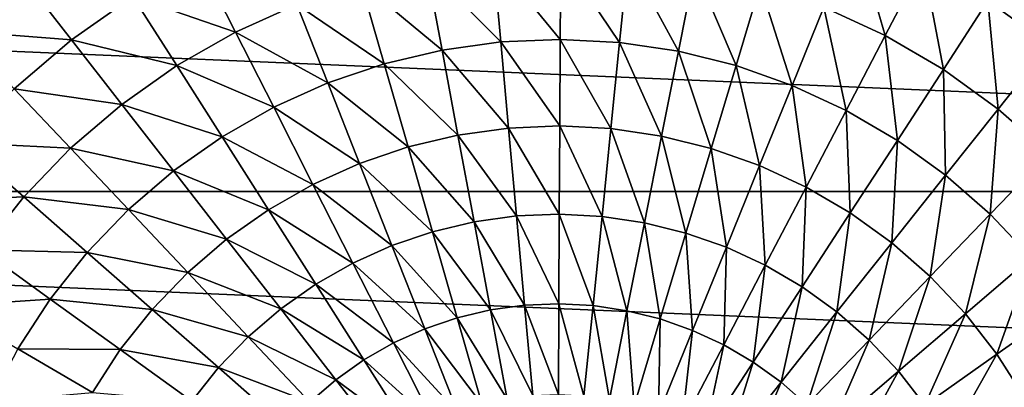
# Model space of a CAD drawing. Header units: millimetres. Extents: x -43.6 to 43.6, y -43.6 to 43.6.
# Tile 244 of 256: x -4.1 to 3.4, y 2.1 to 5. Entities that reach past the tile are written whole.
import ezdxf

# ---------------------------------------------------------------- set-up
doc = ezdxf.new("R2010")
doc.units = ezdxf.units.MM
doc.header["$LTSCALE"] = 52.148148
doc.layers.add('143', color=7, linetype='CONTINUOUS')
doc.layers.add('146', color=7, linetype='CONTINUOUS')

msp = doc.modelspace()

# ---------------------------------------------------------------- linework, layer by layer
at = {"layer": '143', "color": 9, "linetype": 'Continuous', "true_color": 0xc2bdad}
for points in [[(-20.8063, 5.4175, -75.5285), (21.1907, 3.6335, -75.5285), (-21.1907, 3.6335, -75.5285), (-20.8063, 5.4175, -75.5285)], [(20.8063, 5.4175, -75.5285), (21.1907, 3.6335, -75.5285), (-20.8063, 5.4175, -75.5285), (20.8063, 5.4175, -75.5285)], [(-21.1907, 3.6335, -75.5285), (21.4225, 1.8233, -75.5285), (-21.4225, 1.8233, -75.5285), (-21.1907, 3.6335, -75.5285)], [(21.1907, 3.6335, -75.5285), (21.4225, 1.8233, -75.5285), (-21.1907, 3.6335, -75.5285), (21.1907, 3.6335, -75.5285)]]:
    msp.add_3dface(points, dxfattribs=at)
at = {"layer": '146', "linetype": 'Continuous'}
for points in [[(2.5236, 4.8312, 4.994), (2.29, 5.6325, 4.6284), (2.0529, 5.0492, 4.994), (2.5236, 4.8312, 4.994)], [(2.8151, 5.3893, 4.6284), (2.29, 5.6325, 4.6284), (2.5236, 4.8312, 4.994), (2.8151, 5.3893, 4.6284)], [(3.7841, 4.7592, 4.6284), (3.6466, 5.6079, 4.2229), (3.3146, 5.0973, 4.6284), (3.7841, 4.7592, 4.6284)], [(-2.7571, 5.4192, 4.6284), (-3.2597, 5.1326, 4.6284), (-2.4716, 4.858, 4.994), (-2.7571, 5.4192, 4.6284)], [(-1.9986, 5.0709, 4.994), (-2.7571, 5.4192, 4.6284), (-2.4716, 4.858, 4.994), (-1.9986, 5.0709, 4.994)], [(-0.489, 5.4286, 4.994), (-1.0028, 5.3575, 4.994), (-0.4308, 4.7829, 5.3182), (-0.489, 5.4286, 4.994)], [(0.0292, 5.4505, 4.994), (-0.489, 5.4286, 4.994), (0.0258, 4.8022, 5.3182), (0.0292, 5.4505, 4.994)], [(0.0258, 4.8022, 5.3182), (-0.489, 5.4286, 4.994), (-0.4308, 4.7829, 5.3182), (0.0258, 4.8022, 5.3182)], [(0.4821, 4.778, 5.3182), (0.0292, 5.4505, 4.994), (0.0258, 4.8022, 5.3182), (0.4821, 4.778, 5.3182)], [(0.5472, 5.423, 4.994), (0.0292, 5.4505, 4.994), (0.4821, 4.778, 5.3182), (0.5472, 5.423, 4.994)], [(0.9341, 4.7105, 5.3182), (0.5472, 5.423, 4.994), (0.4821, 4.778, 5.3182), (0.9341, 4.7105, 5.3182)], [(1.0602, 5.3465, 4.994), (0.5472, 5.423, 4.994), (0.9341, 4.7105, 5.3182), (1.0602, 5.3465, 4.994)], [(2.9714, 4.5694, 4.994), (2.8151, 5.3893, 4.6284), (2.5236, 4.8312, 4.994), (2.9714, 4.5694, 4.994)], [(3.3146, 5.0973, 4.6284), (2.8151, 5.3893, 4.6284), (2.9714, 4.5694, 4.994), (3.3146, 5.0973, 4.6284)], [(-1.0028, 5.3575, 4.994), (-1.5075, 5.238, 4.994), (-0.8835, 4.7202, 5.3182), (-1.0028, 5.3575, 4.994)], [(-0.4308, 4.7829, 5.3182), (-1.0028, 5.3575, 4.994), (-0.8835, 4.7202, 5.3182), (-0.4308, 4.7829, 5.3182)], [(1.3776, 4.6004, 5.3182), (1.0602, 5.3465, 4.994), (0.9341, 4.7105, 5.3182), (1.3776, 4.6004, 5.3182)], [(1.5636, 5.2215, 4.994), (1.0602, 5.3465, 4.994), (1.3776, 4.6004, 5.3182), (1.5636, 5.2215, 4.994)], [(-4.1068, 5.2802, 4.2229), (-4.9928, 5.2928, 3.779), (-4.5901, 4.8659, 4.2229), (-4.1068, 5.2802, 4.2229)], [(-4.1068, 5.2802, 4.2229), (-4.5901, 4.8659, 4.2229), (-3.7329, 4.7995, 4.6284), (-4.1068, 5.2802, 4.2229)], [(-3.2597, 5.1326, 4.6284), (-4.1068, 5.2802, 4.2229), (-3.7329, 4.7995, 4.6284), (-3.2597, 5.1326, 4.6284)], [(-1.5075, 5.238, 4.994), (-1.9986, 5.0709, 4.994), (-1.3282, 4.6149, 5.3182), (-1.5075, 5.238, 4.994)], [(-0.8835, 4.7202, 5.3182), (-1.5075, 5.238, 4.994), (-1.3282, 4.6149, 5.3182), (-0.8835, 4.7202, 5.3182)], [(1.8087, 4.4486, 5.3182), (1.5636, 5.2215, 4.994), (1.3776, 4.6004, 5.3182), (1.8087, 4.4486, 5.3182)], [(2.0529, 5.0492, 4.994), (1.5636, 5.2215, 4.994), (1.8087, 4.4486, 5.3182), (2.0529, 5.0492, 4.994)], [(-3.2597, 5.1326, 4.6284), (-3.7329, 4.7995, 4.6284), (-2.9222, 4.6011, 4.994), (-3.2597, 5.1326, 4.6284)], [(-2.4716, 4.858, 4.994), (-3.2597, 5.1326, 4.6284), (-2.9222, 4.6011, 4.994), (-2.4716, 4.858, 4.994)], [(3.3923, 4.2663, 4.994), (3.3146, 5.0973, 4.6284), (2.9714, 4.5694, 4.994), (3.3923, 4.2663, 4.994)], [(3.7841, 4.7592, 4.6284), (3.3146, 5.0973, 4.6284), (3.3923, 4.2663, 4.994), (3.7841, 4.7592, 4.6284)], [(-1.9986, 5.0709, 4.994), (-2.4716, 4.858, 4.994), (-1.7609, 4.4677, 5.3182), (-1.9986, 5.0709, 4.994)], [(-1.3282, 4.6149, 5.3182), (-1.9986, 5.0709, 4.994), (-1.7609, 4.4677, 5.3182), (-1.3282, 4.6149, 5.3182)], [(2.2234, 4.2565, 5.3182), (2.0529, 5.0492, 4.994), (1.8087, 4.4486, 5.3182), (2.2234, 4.2565, 5.3182)], [(2.5236, 4.8312, 4.994), (2.0529, 5.0492, 4.994), (2.2234, 4.2565, 5.3182), (2.5236, 4.8312, 4.994)], [(-3.7329, 4.7995, 4.6284), (-4.5901, 4.8659, 4.2229), (-4.1722, 4.4229, 4.6284), (-3.7329, 4.7995, 4.6284)], [(-2.4716, 4.858, 4.994), (-2.9222, 4.6011, 4.994), (-2.1776, 4.2801, 5.3182), (-2.4716, 4.858, 4.994)], [(-1.7609, 4.4677, 5.3182), (-2.4716, 4.858, 4.994), (-2.1776, 4.2801, 5.3182), (-1.7609, 4.4677, 5.3182)], [(-3.7329, 4.7995, 4.6284), (-4.1722, 4.4229, 4.6284), (-3.3463, 4.3025, 4.994), (-3.7329, 4.7995, 4.6284)], [(-2.9222, 4.6011, 4.994), (-3.7329, 4.7995, 4.6284), (-3.3463, 4.3025, 4.994), (-2.9222, 4.6011, 4.994)], [(-0.4308, 4.7829, 5.3182), (-0.8835, 4.7202, 5.3182), (-0.3712, 4.1208, 5.5998), (-0.4308, 4.7829, 5.3182)], [(0.0258, 4.8022, 5.3182), (-0.4308, 4.7829, 5.3182), (0.0222, 4.1374, 5.5998), (0.0258, 4.8022, 5.3182)], [(0.0222, 4.1374, 5.5998), (-0.4308, 4.7829, 5.3182), (-0.3712, 4.1208, 5.5998), (0.0222, 4.1374, 5.5998)], [(0.4154, 4.1165, 5.5998), (0.0258, 4.8022, 5.3182), (0.0222, 4.1374, 5.5998), (0.4154, 4.1165, 5.5998)], [(0.4821, 4.778, 5.3182), (0.0258, 4.8022, 5.3182), (0.4154, 4.1165, 5.5998), (0.4821, 4.778, 5.3182)], [(0.8048, 4.0584, 5.5998), (0.4821, 4.778, 5.3182), (0.4154, 4.1165, 5.5998), (0.8048, 4.0584, 5.5998)], [(0.9341, 4.7105, 5.3182), (0.4821, 4.778, 5.3182), (0.8048, 4.0584, 5.5998), (0.9341, 4.7105, 5.3182)], [(2.6179, 4.0259, 5.3182), (2.5236, 4.8312, 4.994), (2.2234, 4.2565, 5.3182), (2.6179, 4.0259, 5.3182)], [(2.9714, 4.5694, 4.994), (2.5236, 4.8312, 4.994), (2.6179, 4.0259, 5.3182), (2.9714, 4.5694, 4.994)], [(-0.8835, 4.7202, 5.3182), (-1.3282, 4.6149, 5.3182), (-0.7612, 4.0668, 5.5998), (-0.8835, 4.7202, 5.3182)], [(-0.3712, 4.1208, 5.5998), (-0.8835, 4.7202, 5.3182), (-0.7612, 4.0668, 5.5998), (-0.3712, 4.1208, 5.5998)], [(1.1869, 3.9635, 5.5998), (0.9341, 4.7105, 5.3182), (0.8048, 4.0584, 5.5998), (1.1869, 3.9635, 5.5998)], [(1.3776, 4.6004, 5.3182), (0.9341, 4.7105, 5.3182), (1.1869, 3.9635, 5.5998), (1.3776, 4.6004, 5.3182)], [(3.7824, 3.9245, 4.994), (3.7841, 4.7592, 4.6284), (3.3923, 4.2663, 4.994), (3.7824, 3.9245, 4.994)], [(-2.9222, 4.6011, 4.994), (-3.3463, 4.3025, 4.994), (-2.5746, 4.0538, 5.3182), (-2.9222, 4.6011, 4.994)], [(-2.1776, 4.2801, 5.3182), (-2.9222, 4.6011, 4.994), (-2.5746, 4.0538, 5.3182), (-2.1776, 4.2801, 5.3182)], [(-1.3282, 4.6149, 5.3182), (-1.7609, 4.4677, 5.3182), (-1.1443, 3.976, 5.5998), (-1.3282, 4.6149, 5.3182)], [(-0.7612, 4.0668, 5.5998), (-1.3282, 4.6149, 5.3182), (-1.1443, 3.976, 5.5998), (-0.7612, 4.0668, 5.5998)], [(1.5583, 3.8328, 5.5998), (1.3776, 4.6004, 5.3182), (1.1869, 3.9635, 5.5998), (1.5583, 3.8328, 5.5998)], [(1.8087, 4.4486, 5.3182), (1.3776, 4.6004, 5.3182), (1.5583, 3.8328, 5.5998), (1.8087, 4.4486, 5.3182)], [(2.9887, 3.7588, 5.3182), (2.9714, 4.5694, 4.994), (2.6179, 4.0259, 5.3182), (2.9887, 3.7588, 5.3182)], [(3.3923, 4.2663, 4.994), (2.9714, 4.5694, 4.994), (2.9887, 3.7588, 5.3182), (3.3923, 4.2663, 4.994)], [(-1.7609, 4.4677, 5.3182), (-2.1776, 4.2801, 5.3182), (-1.5171, 3.8493, 5.5998), (-1.7609, 4.4677, 5.3182)], [(-1.1443, 3.976, 5.5998), (-1.7609, 4.4677, 5.3182), (-1.5171, 3.8493, 5.5998), (-1.1443, 3.976, 5.5998)], [(-4.1722, 4.4229, 4.6284), (-4.5737, 4.0063, 4.6284), (-3.7401, 3.9649, 4.994), (-4.1722, 4.4229, 4.6284)], [(-3.3463, 4.3025, 4.994), (-4.1722, 4.4229, 4.6284), (-3.7401, 3.9649, 4.994), (-3.3463, 4.3025, 4.994)], [(1.9156, 3.6673, 5.5998), (1.8087, 4.4486, 5.3182), (1.5583, 3.8328, 5.5998), (1.9156, 3.6673, 5.5998)], [(2.2234, 4.2565, 5.3182), (1.8087, 4.4486, 5.3182), (1.9156, 3.6673, 5.5998), (2.2234, 4.2565, 5.3182)], [(-3.3463, 4.3025, 4.994), (-3.7401, 3.9649, 4.994), (-2.9482, 3.7907, 5.3182), (-3.3463, 4.3025, 4.994)], [(-2.5746, 4.0538, 5.3182), (-3.3463, 4.3025, 4.994), (-2.9482, 3.7907, 5.3182), (-2.5746, 4.0538, 5.3182)], [(-2.1776, 4.2801, 5.3182), (-2.5746, 4.0538, 5.3182), (-1.8761, 3.6876, 5.5998), (-2.1776, 4.2801, 5.3182)], [(-1.5171, 3.8493, 5.5998), (-2.1776, 4.2801, 5.3182), (-1.8761, 3.6876, 5.5998), (-1.5171, 3.8493, 5.5998)], [(2.2555, 3.4686, 5.5998), (2.2234, 4.2565, 5.3182), (1.9156, 3.6673, 5.5998), (2.2555, 3.4686, 5.5998)], [(2.6179, 4.0259, 5.3182), (2.2234, 4.2565, 5.3182), (2.2555, 3.4686, 5.5998), (2.6179, 4.0259, 5.3182)], [(3.3325, 3.4577, 5.3182), (3.3923, 4.2663, 4.994), (2.9887, 3.7588, 5.3182), (3.3325, 3.4577, 5.3182)], [(3.7824, 3.9245, 4.994), (3.3923, 4.2663, 4.994), (3.3325, 3.4577, 5.3182), (3.7824, 3.9245, 4.994)], [(-0.3712, 4.1208, 5.5998), (-0.7612, 4.0668, 5.5998), (-0.3103, 3.445, 5.838), (-0.3712, 4.1208, 5.5998)], [(0.0222, 4.1374, 5.5998), (-0.3712, 4.1208, 5.5998), (0.0186, 3.4589, 5.838), (0.0222, 4.1374, 5.5998)], [(0.0186, 3.4589, 5.838), (-0.3712, 4.1208, 5.5998), (-0.3103, 3.445, 5.838), (0.0186, 3.4589, 5.838)], [(0.3473, 3.4414, 5.838), (0.0222, 4.1374, 5.5998), (0.0186, 3.4589, 5.838), (0.3473, 3.4414, 5.838)], [(0.4154, 4.1165, 5.5998), (0.0222, 4.1374, 5.5998), (0.3473, 3.4414, 5.838), (0.4154, 4.1165, 5.5998)], [(0.6728, 3.3929, 5.838), (0.4154, 4.1165, 5.5998), (0.3473, 3.4414, 5.838), (0.6728, 3.3929, 5.838)], [(0.8048, 4.0584, 5.5998), (0.4154, 4.1165, 5.5998), (0.6728, 3.3929, 5.838), (0.8048, 4.0584, 5.5998)], [(-2.5746, 4.0538, 5.3182), (-2.9482, 3.7907, 5.3182), (-2.2182, 3.4926, 5.5998), (-2.5746, 4.0538, 5.3182)], [(-1.8761, 3.6876, 5.5998), (-2.5746, 4.0538, 5.3182), (-2.2182, 3.4926, 5.5998), (-1.8761, 3.6876, 5.5998)], [(-0.7612, 4.0668, 5.5998), (-1.1443, 3.976, 5.5998), (-0.6364, 3.3999, 5.838), (-0.7612, 4.0668, 5.5998)], [(-0.3103, 3.445, 5.838), (-0.7612, 4.0668, 5.5998), (-0.6364, 3.3999, 5.838), (-0.3103, 3.445, 5.838)], [(0.9923, 3.3135, 5.838), (0.8048, 4.0584, 5.5998), (0.6728, 3.3929, 5.838), (0.9923, 3.3135, 5.838)], [(1.1869, 3.9635, 5.5998), (0.8048, 4.0584, 5.5998), (0.9923, 3.3135, 5.838), (1.1869, 3.9635, 5.5998)], [(2.575, 3.2385, 5.5998), (2.6179, 4.0259, 5.3182), (2.2555, 3.4686, 5.5998), (2.575, 3.2385, 5.5998)], [(2.9887, 3.7588, 5.3182), (2.6179, 4.0259, 5.3182), (2.575, 3.2385, 5.5998), (2.9887, 3.7588, 5.3182)], [(-4.5737, 4.0063, 4.6284), (-4.9338, 3.5534, 4.6284), (-4.1001, 3.5914, 4.994), (-4.5737, 4.0063, 4.6284)], [(-3.7401, 3.9649, 4.994), (-4.5737, 4.0063, 4.6284), (-4.1001, 3.5914, 4.994), (-3.7401, 3.9649, 4.994)], [(-3.7401, 3.9649, 4.994), (-4.1001, 3.5914, 4.994), (-3.2952, 3.4933, 5.3182), (-3.7401, 3.9649, 4.994)], [(-2.9482, 3.7907, 5.3182), (-3.7401, 3.9649, 4.994), (-3.2952, 3.4933, 5.3182), (-2.9482, 3.7907, 5.3182)], [(-1.1443, 3.976, 5.5998), (-1.5171, 3.8493, 5.5998), (-0.9567, 3.324, 5.838), (-1.1443, 3.976, 5.5998)], [(-0.6364, 3.3999, 5.838), (-1.1443, 3.976, 5.5998), (-0.9567, 3.324, 5.838), (-0.6364, 3.3999, 5.838)], [(1.3028, 3.2042, 5.838), (1.1869, 3.9635, 5.5998), (0.9923, 3.3135, 5.838), (1.3028, 3.2042, 5.838)], [(1.5583, 3.8328, 5.5998), (1.1869, 3.9635, 5.5998), (1.3028, 3.2042, 5.838), (1.5583, 3.8328, 5.5998)], [(3.6461, 3.1253, 5.3182), (3.7824, 3.9245, 4.994), (3.3325, 3.4577, 5.3182), (3.6461, 3.1253, 5.3182)], [(-2.9482, 3.7907, 5.3182), (-3.2952, 3.4933, 5.3182), (-2.5401, 3.2659, 5.5998), (-2.9482, 3.7907, 5.3182)], [(-2.2182, 3.4926, 5.5998), (-2.9482, 3.7907, 5.3182), (-2.5401, 3.2659, 5.5998), (-2.2182, 3.4926, 5.5998)], [(-1.5171, 3.8493, 5.5998), (-1.8761, 3.6876, 5.5998), (-1.2683, 3.218, 5.838), (-1.5171, 3.8493, 5.5998)], [(-0.9567, 3.324, 5.838), (-1.5171, 3.8493, 5.5998), (-1.2683, 3.218, 5.838), (-0.9567, 3.324, 5.838)], [(1.6014, 3.0659, 5.838), (1.5583, 3.8328, 5.5998), (1.3028, 3.2042, 5.838), (1.6014, 3.0659, 5.838)], [(1.9156, 3.6673, 5.5998), (1.5583, 3.8328, 5.5998), (1.6014, 3.0659, 5.838), (1.9156, 3.6673, 5.5998)], [(2.8712, 2.9791, 5.5998), (2.9887, 3.7588, 5.3182), (2.575, 3.2385, 5.5998), (2.8712, 2.9791, 5.5998)], [(3.3325, 3.4577, 5.3182), (2.9887, 3.7588, 5.3182), (2.8712, 2.9791, 5.5998), (3.3325, 3.4577, 5.3182)], [(-1.8761, 3.6876, 5.5998), (-2.2182, 3.4926, 5.5998), (-1.5685, 3.0829, 5.838), (-1.8761, 3.6876, 5.5998)], [(-1.2683, 3.218, 5.838), (-1.8761, 3.6876, 5.5998), (-1.5685, 3.0829, 5.838), (-1.2683, 3.218, 5.838)], [(1.8856, 2.8998, 5.838), (1.9156, 3.6673, 5.5998), (1.6014, 3.0659, 5.838), (1.8856, 2.8998, 5.838)], [(2.2555, 3.4686, 5.5998), (1.9156, 3.6673, 5.5998), (1.8856, 2.8998, 5.838), (2.2555, 3.4686, 5.5998)], [(-4.1001, 3.5914, 4.994), (-4.9338, 3.5534, 4.6284), (-4.4229, 3.1854, 4.994), (-4.1001, 3.5914, 4.994)], [(-4.1001, 3.5914, 4.994), (-4.4229, 3.1854, 4.994), (-3.6124, 3.1642, 5.3182), (-4.1001, 3.5914, 4.994)], [(-3.2952, 3.4933, 5.3182), (-4.1001, 3.5914, 4.994), (-3.6124, 3.1642, 5.3182), (-3.2952, 3.4933, 5.3182)], [(-3.2952, 3.4933, 5.3182), (-3.6124, 3.1642, 5.3182), (-2.8391, 3.0097, 5.5998), (-3.2952, 3.4933, 5.3182)], [(-2.5401, 3.2659, 5.5998), (-3.2952, 3.4933, 5.3182), (-2.8391, 3.0097, 5.5998), (-2.5401, 3.2659, 5.5998)], [(-2.2182, 3.4926, 5.5998), (-2.5401, 3.2659, 5.5998), (-1.8544, 2.9198, 5.838), (-2.2182, 3.4926, 5.5998)], [(-1.5685, 3.0829, 5.838), (-2.2182, 3.4926, 5.5998), (-1.8544, 2.9198, 5.838), (-1.5685, 3.0829, 5.838)], [(-0.3103, 3.445, 5.838), (-0.6364, 3.3999, 5.838), (-0.2485, 2.7585, 6.0324), (-0.3103, 3.445, 5.838)], [(0.0186, 3.4589, 5.838), (-0.3103, 3.445, 5.838), (0.0149, 2.7696, 6.0324), (0.0186, 3.4589, 5.838)], [(0.0149, 2.7696, 6.0324), (-0.3103, 3.445, 5.838), (-0.2485, 2.7585, 6.0324), (0.0149, 2.7696, 6.0324)], [(0.2781, 2.7557, 6.0324), (0.0186, 3.4589, 5.838), (0.0149, 2.7696, 6.0324), (0.2781, 2.7557, 6.0324)], [(0.3473, 3.4414, 5.838), (0.0186, 3.4589, 5.838), (0.2781, 2.7557, 6.0324), (0.3473, 3.4414, 5.838)], [(0.5387, 2.7168, 6.0324), (0.3473, 3.4414, 5.838), (0.2781, 2.7557, 6.0324), (0.5387, 2.7168, 6.0324)], [(0.6728, 3.3929, 5.838), (0.3473, 3.4414, 5.838), (0.5387, 2.7168, 6.0324), (0.6728, 3.3929, 5.838)], [(2.1527, 2.7074, 5.838), (2.2555, 3.4686, 5.5998), (1.8856, 2.8998, 5.838), (2.1527, 2.7074, 5.838)], [(2.575, 3.2385, 5.5998), (2.2555, 3.4686, 5.5998), (2.1527, 2.7074, 5.838), (2.575, 3.2385, 5.5998)], [(3.1414, 2.6926, 5.5998), (3.3325, 3.4577, 5.3182), (2.8712, 2.9791, 5.5998), (3.1414, 2.6926, 5.5998)], [(3.6461, 3.1253, 5.3182), (3.3325, 3.4577, 5.3182), (3.1414, 2.6926, 5.5998), (3.6461, 3.1253, 5.3182)], [(-0.6364, 3.3999, 5.838), (-0.9567, 3.324, 5.838), (-0.5096, 2.7224, 6.0324), (-0.6364, 3.3999, 5.838)], [(-0.2485, 2.7585, 6.0324), (-0.6364, 3.3999, 5.838), (-0.5096, 2.7224, 6.0324), (-0.2485, 2.7585, 6.0324)], [(0.7946, 2.6533, 6.0324), (0.6728, 3.3929, 5.838), (0.5387, 2.7168, 6.0324), (0.7946, 2.6533, 6.0324)], [(0.9923, 3.3135, 5.838), (0.6728, 3.3929, 5.838), (0.7946, 2.6533, 6.0324), (0.9923, 3.3135, 5.838)], [(-2.5401, 3.2659, 5.5998), (-2.8391, 3.0097, 5.5998), (-2.1235, 2.7303, 5.838), (-2.5401, 3.2659, 5.5998)], [(-1.8544, 2.9198, 5.838), (-2.5401, 3.2659, 5.5998), (-2.1235, 2.7303, 5.838), (-1.8544, 2.9198, 5.838)], [(-0.9567, 3.324, 5.838), (-1.2683, 3.218, 5.838), (-0.766, 2.6616, 6.0324), (-0.9567, 3.324, 5.838)], [(-0.5096, 2.7224, 6.0324), (-0.9567, 3.324, 5.838), (-0.766, 2.6616, 6.0324), (-0.5096, 2.7224, 6.0324)], [(1.0432, 2.5657, 6.0324), (0.9923, 3.3135, 5.838), (0.7946, 2.6533, 6.0324), (1.0432, 2.5657, 6.0324)], [(1.3028, 3.2042, 5.838), (0.9923, 3.3135, 5.838), (1.0432, 2.5657, 6.0324), (1.3028, 3.2042, 5.838)], [(-4.4229, 3.1854, 4.994), (-4.7057, 2.7506, 4.994), (-3.8968, 2.8065, 5.3182), (-4.4229, 3.1854, 4.994)], [(-3.6124, 3.1642, 5.3182), (-4.4229, 3.1854, 4.994), (-3.8968, 2.8065, 5.3182), (-3.6124, 3.1642, 5.3182)], [(-1.2683, 3.218, 5.838), (-1.5685, 3.0829, 5.838), (-1.0156, 2.5768, 6.0324), (-1.2683, 3.218, 5.838)], [(-0.766, 2.6616, 6.0324), (-1.2683, 3.218, 5.838), (-1.0156, 2.5768, 6.0324), (-0.766, 2.6616, 6.0324)], [(1.2823, 2.455, 6.0324), (1.3028, 3.2042, 5.838), (1.0432, 2.5657, 6.0324), (1.2823, 2.455, 6.0324)], [(1.6014, 3.0659, 5.838), (1.3028, 3.2042, 5.838), (1.2823, 2.455, 6.0324), (1.6014, 3.0659, 5.838)], [(2.4003, 2.4905, 5.838), (2.575, 3.2385, 5.5998), (2.1527, 2.7074, 5.838), (2.4003, 2.4905, 5.838)], [(2.8712, 2.9791, 5.5998), (2.575, 3.2385, 5.5998), (2.4003, 2.4905, 5.838), (2.8712, 2.9791, 5.5998)], [(-3.6124, 3.1642, 5.3182), (-3.8968, 2.8065, 5.3182), (-3.1123, 2.7262, 5.5998), (-3.6124, 3.1642, 5.3182)], [(-2.8391, 3.0097, 5.5998), (-3.6124, 3.1642, 5.3182), (-3.1123, 2.7262, 5.5998), (-2.8391, 3.0097, 5.5998)], [(3.3831, 2.3818, 5.5998), (3.6461, 3.1253, 5.3182), (3.1414, 2.6926, 5.5998), (3.3831, 2.3818, 5.5998)], [(3.9267, 2.7645, 5.3182), (3.6461, 3.1253, 5.3182), (3.3831, 2.3818, 5.5998), (3.9267, 2.7645, 5.3182)], [(-1.5685, 3.0829, 5.838), (-1.8544, 2.9198, 5.838), (-1.2559, 2.4686, 6.0324), (-1.5685, 3.0829, 5.838)], [(-1.0156, 2.5768, 6.0324), (-1.5685, 3.0829, 5.838), (-1.2559, 2.4686, 6.0324), (-1.0156, 2.5768, 6.0324)], [(1.5099, 2.3219, 6.0324), (1.6014, 3.0659, 5.838), (1.2823, 2.455, 6.0324), (1.5099, 2.3219, 6.0324)], [(1.8856, 2.8998, 5.838), (1.6014, 3.0659, 5.838), (1.5099, 2.3219, 6.0324), (1.8856, 2.8998, 5.838)], [(-2.8391, 3.0097, 5.5998), (-3.1123, 2.7262, 5.5998), (-2.3735, 2.5161, 5.838), (-2.8391, 3.0097, 5.5998)], [(-2.1235, 2.7303, 5.838), (-2.8391, 3.0097, 5.5998), (-2.3735, 2.5161, 5.838), (-2.1235, 2.7303, 5.838)], [(2.6262, 2.2511, 5.838), (2.8712, 2.9791, 5.5998), (2.4003, 2.4905, 5.838), (2.6262, 2.2511, 5.838)], [(3.1414, 2.6926, 5.5998), (2.8712, 2.9791, 5.5998), (2.6262, 2.2511, 5.838), (3.1414, 2.6926, 5.5998)], [(-1.8544, 2.9198, 5.838), (-2.1235, 2.7303, 5.838), (-1.4849, 2.338, 6.0324), (-1.8544, 2.9198, 5.838)], [(-1.2559, 2.4686, 6.0324), (-1.8544, 2.9198, 5.838), (-1.4849, 2.338, 6.0324), (-1.2559, 2.4686, 6.0324)], [(1.7238, 2.1679, 6.0324), (1.8856, 2.8998, 5.838), (1.5099, 2.3219, 6.0324), (1.7238, 2.1679, 6.0324)], [(2.1527, 2.7074, 5.838), (1.8856, 2.8998, 5.838), (1.7238, 2.1679, 6.0324), (2.1527, 2.7074, 5.838)], [(-3.8968, 2.8065, 5.3182), (-4.7057, 2.7506, 4.994), (-4.1459, 2.4234, 5.3182), (-3.8968, 2.8065, 5.3182)], [(-3.8968, 2.8065, 5.3182), (-4.1459, 2.4234, 5.3182), (-3.3573, 2.418, 5.5998), (-3.8968, 2.8065, 5.3182)], [(-3.1123, 2.7262, 5.5998), (-3.8968, 2.8065, 5.3182), (-3.3573, 2.418, 5.5998), (-3.1123, 2.7262, 5.5998)], [(-3.1123, 2.7262, 5.5998), (-3.3573, 2.418, 5.5998), (-2.6019, 2.2791, 5.838), (-3.1123, 2.7262, 5.5998)], [(-2.3735, 2.5161, 5.838), (-3.1123, 2.7262, 5.5998), (-2.6019, 2.2791, 5.838), (-2.3735, 2.5161, 5.838)], [(-2.1235, 2.7303, 5.838), (-2.3735, 2.5161, 5.838), (-1.7004, 2.1863, 6.0324), (-2.1235, 2.7303, 5.838)], [(-1.4849, 2.338, 6.0324), (-2.1235, 2.7303, 5.838), (-1.7004, 2.1863, 6.0324), (-1.4849, 2.338, 6.0324)], [(-0.2485, 2.7585, 6.0324), (-0.5096, 2.7224, 6.0324), (-0.186, 2.0648, 6.1826), (-0.2485, 2.7585, 6.0324)], [(0.0149, 2.7696, 6.0324), (-0.2485, 2.7585, 6.0324), (0.0111, 2.0731, 6.1826), (0.0149, 2.7696, 6.0324)], [(0.0111, 2.0731, 6.1826), (-0.2485, 2.7585, 6.0324), (-0.186, 2.0648, 6.1826), (0.0111, 2.0731, 6.1826)], [(0.2081, 2.0627, 6.1826), (0.0149, 2.7696, 6.0324), (0.0111, 2.0731, 6.1826), (0.2081, 2.0627, 6.1826)], [(0.2781, 2.7557, 6.0324), (0.0149, 2.7696, 6.0324), (0.2081, 2.0627, 6.1826), (0.2781, 2.7557, 6.0324)], [(0.4033, 2.0335, 6.1826), (0.2781, 2.7557, 6.0324), (0.2081, 2.0627, 6.1826), (0.4033, 2.0335, 6.1826)], [(0.5387, 2.7168, 6.0324), (0.2781, 2.7557, 6.0324), (0.4033, 2.0335, 6.1826), (0.5387, 2.7168, 6.0324)], [(3.5942, 2.0495, 5.5998), (3.9267, 2.7645, 5.3182), (3.3831, 2.3818, 5.5998), (3.5942, 2.0495, 5.5998)], [(-0.766, 2.6616, 6.0324), (-1.0156, 2.5768, 6.0324), (-0.5734, 1.9923, 6.1826), (-0.766, 2.6616, 6.0324)], [(-0.5096, 2.7224, 6.0324), (-0.766, 2.6616, 6.0324), (-0.3814, 2.0378, 6.1826), (-0.5096, 2.7224, 6.0324)], [(-0.3814, 2.0378, 6.1826), (-0.766, 2.6616, 6.0324), (-0.5734, 1.9923, 6.1826), (-0.3814, 2.0378, 6.1826)], [(-0.186, 2.0648, 6.1826), (-0.5096, 2.7224, 6.0324), (-0.3814, 2.0378, 6.1826), (-0.186, 2.0648, 6.1826)], [(0.5947, 1.986, 6.1826), (0.5387, 2.7168, 6.0324), (0.4033, 2.0335, 6.1826), (0.5947, 1.986, 6.1826)], [(0.7946, 2.6533, 6.0324), (0.5387, 2.7168, 6.0324), (0.5947, 1.986, 6.1826), (0.7946, 2.6533, 6.0324)], [(0.7808, 1.9205, 6.1826), (0.7946, 2.6533, 6.0324), (0.5947, 1.986, 6.1826), (0.7808, 1.9205, 6.1826)], [(1.0432, 2.5657, 6.0324), (0.7946, 2.6533, 6.0324), (0.7808, 1.9205, 6.1826), (1.0432, 2.5657, 6.0324)], [(1.922, 1.9942, 6.0324), (2.1527, 2.7074, 5.838), (1.7238, 2.1679, 6.0324), (1.922, 1.9942, 6.0324)], [(2.4003, 2.4905, 5.838), (2.1527, 2.7074, 5.838), (1.922, 1.9942, 6.0324), (2.4003, 2.4905, 5.838)], [(2.8283, 1.9912, 5.838), (3.1414, 2.6926, 5.5998), (2.6262, 2.2511, 5.838), (2.8283, 1.9912, 5.838)], [(3.3831, 2.3818, 5.5998), (3.1414, 2.6926, 5.5998), (2.8283, 1.9912, 5.838), (3.3831, 2.3818, 5.5998)], [(-1.0156, 2.5768, 6.0324), (-1.2559, 2.4686, 6.0324), (-0.7602, 1.9287, 6.1826), (-1.0156, 2.5768, 6.0324)], [(-0.5734, 1.9923, 6.1826), (-1.0156, 2.5768, 6.0324), (-0.7602, 1.9287, 6.1826), (-0.5734, 1.9923, 6.1826)], [(-2.3735, 2.5161, 5.838), (-2.6019, 2.2791, 5.838), (-1.9005, 2.0147, 6.0324), (-2.3735, 2.5161, 5.838)], [(-1.7004, 2.1863, 6.0324), (-2.3735, 2.5161, 5.838), (-1.9005, 2.0147, 6.0324), (-1.7004, 2.1863, 6.0324)], [(0.9598, 1.8376, 6.1826), (1.0432, 2.5657, 6.0324), (0.7808, 1.9205, 6.1826), (0.9598, 1.8376, 6.1826)], [(1.2823, 2.455, 6.0324), (1.0432, 2.5657, 6.0324), (0.9598, 1.8376, 6.1826), (1.2823, 2.455, 6.0324)], [(-4.1459, 2.4234, 5.3182), (-4.3575, 2.0183, 5.3182), (-3.572, 2.0879, 5.5998), (-4.1459, 2.4234, 5.3182)], [(-3.3573, 2.418, 5.5998), (-4.1459, 2.4234, 5.3182), (-3.572, 2.0879, 5.5998), (-3.3573, 2.418, 5.5998)], [(-1.2559, 2.4686, 6.0324), (-1.4849, 2.338, 6.0324), (-0.9401, 1.8478, 6.1826), (-1.2559, 2.4686, 6.0324)], [(-0.7602, 1.9287, 6.1826), (-1.2559, 2.4686, 6.0324), (-0.9401, 1.8478, 6.1826), (-0.7602, 1.9287, 6.1826)], [(1.1302, 1.738, 6.1826), (1.2823, 2.455, 6.0324), (0.9598, 1.8376, 6.1826), (1.1302, 1.738, 6.1826)], [(1.5099, 2.3219, 6.0324), (1.2823, 2.455, 6.0324), (1.1302, 1.738, 6.1826), (1.5099, 2.3219, 6.0324)], [(2.1029, 1.8025, 6.0324), (2.4003, 2.4905, 5.838), (1.922, 1.9942, 6.0324), (2.1029, 1.8025, 6.0324)], [(2.6262, 2.2511, 5.838), (2.4003, 2.4905, 5.838), (2.1029, 1.8025, 6.0324), (2.6262, 2.2511, 5.838)], [(-3.3573, 2.418, 5.5998), (-3.572, 2.0879, 5.5998), (-2.8068, 2.0215, 5.838), (-3.3573, 2.418, 5.5998)], [(-2.6019, 2.2791, 5.838), (-3.3573, 2.418, 5.5998), (-2.8068, 2.0215, 5.838), (-2.6019, 2.2791, 5.838)], [(3.0047, 1.7134, 5.838), (3.3831, 2.3818, 5.5998), (2.8283, 1.9912, 5.838), (3.0047, 1.7134, 5.838)], [(3.5942, 2.0495, 5.5998), (3.3831, 2.3818, 5.5998), (3.0047, 1.7134, 5.838), (3.5942, 2.0495, 5.5998)], [(-2.6019, 2.2791, 5.838), (-2.8068, 2.0215, 5.838), (-2.0834, 1.825, 6.0324), (-2.6019, 2.2791, 5.838)], [(-1.9005, 2.0147, 6.0324), (-2.6019, 2.2791, 5.838), (-2.0834, 1.825, 6.0324), (-1.9005, 2.0147, 6.0324)], [(-1.4849, 2.338, 6.0324), (-1.7004, 2.1863, 6.0324), (-1.1115, 1.75, 6.1826), (-1.4849, 2.338, 6.0324)], [(-0.9401, 1.8478, 6.1826), (-1.4849, 2.338, 6.0324), (-1.1115, 1.75, 6.1826), (-0.9401, 1.8478, 6.1826)], [(1.2903, 1.6227, 6.1826), (1.5099, 2.3219, 6.0324), (1.1302, 1.738, 6.1826), (1.2903, 1.6227, 6.1826)], [(1.7238, 2.1679, 6.0324), (1.5099, 2.3219, 6.0324), (1.2903, 1.6227, 6.1826), (1.7238, 2.1679, 6.0324)], [(2.2647, 1.5944, 6.0324), (2.6262, 2.2511, 5.838), (2.1029, 1.8025, 6.0324), (2.2647, 1.5944, 6.0324)], [(2.8283, 1.9912, 5.838), (2.6262, 2.2511, 5.838), (2.2647, 1.5944, 6.0324), (2.8283, 1.9912, 5.838)], [(-1.7004, 2.1863, 6.0324), (-1.9005, 2.0147, 6.0324), (-1.2728, 1.6365, 6.1826), (-1.7004, 2.1863, 6.0324)], [(-1.1115, 1.75, 6.1826), (-1.7004, 2.1863, 6.0324), (-1.2728, 1.6365, 6.1826), (-1.1115, 1.75, 6.1826)], [(1.4387, 1.4927, 6.1826), (1.7238, 2.1679, 6.0324), (1.2903, 1.6227, 6.1826), (1.4387, 1.4927, 6.1826)], [(1.922, 1.9942, 6.0324), (1.7238, 2.1679, 6.0324), (1.4387, 1.4927, 6.1826), (1.922, 1.9942, 6.0324)]]:
    msp.add_3dface(points, dxfattribs=at)

doc.saveas('drawing.dxf')
